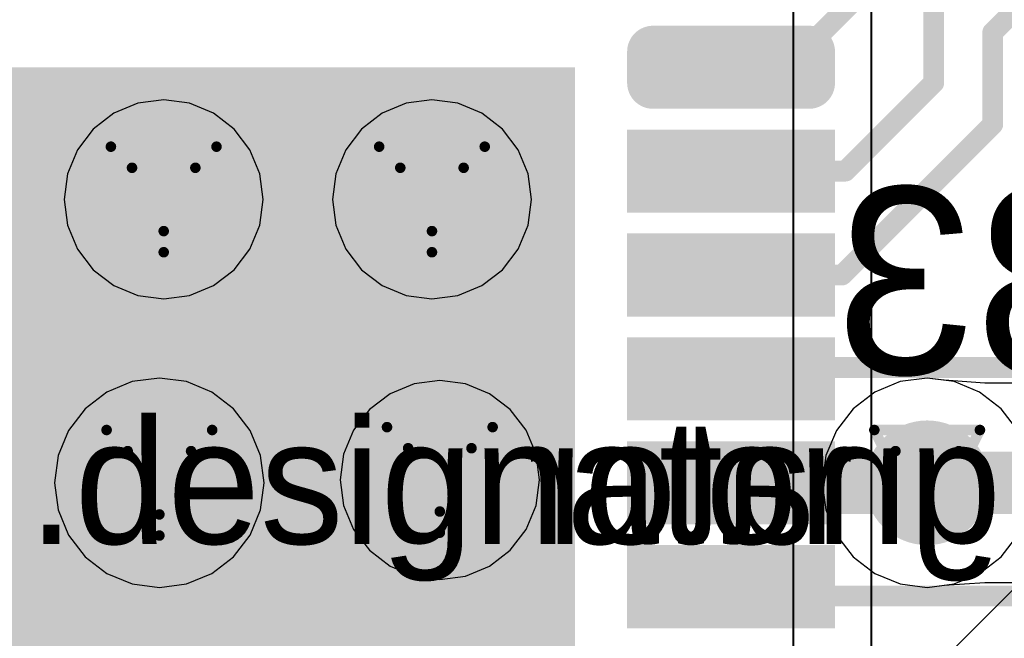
# Model space of a CAD drawing. Header units: millimetres. Extents: x 138 to 555, y 26 to 334.
# Tile 162 of 256: x 192.97 to 197.71, y 162.31 to 165.29. Entities that reach past the tile are written whole.
import ezdxf

# ---------------------------------------------------------------- set-up
doc = ezdxf.new("R2010")
doc.units = ezdxf.units.MM
for name, color, linetype in [('BottomLayer', 5, 'Continuous'), ('BottomOverlay', 54, 'Continuous'), ('DrillDrawing', 1, 'Continuous'), ('Mechanical20', 56, 'Continuous'), ('Mechanical27', 56, 'Continuous'), ('Mechanical30', 56, 'Continuous'), ('MidLayer1', 16, 'Continuous'), ('MidLayer2', 76, 'Continuous'), ('MidLayer3', 90, 'Continuous'), ('MidLayer4', 156, 'Continuous'), ('MultiLayer', 9, 'Continuous'), ('TopLayer', 1, 'Continuous'), ('TopPaste', 8, 'Continuous'), ('TopSolder', 216, 'Continuous'), ('ViaHoleLayer', 16, 'Continuous')]:
    doc.layers.add(name, color=color, linetype=linetype)

# ---------------------------------------------------------------- blocks, each defined once
blk = doc.blocks.new('ICC_QFN36_EPAD_6X6_P050_937')
at = {"layer": 'Mechanical20', "const_width": 0.00999998}
blk.add_lwpolyline([(3.4249995, 3.4249995), (-3.4249995, 3.4249995)], dxfattribs=at)
at = {"layer": 'Mechanical27', "const_width": 0.00999998}
blk.add_lwpolyline([(3.04999898, 3.04999898), (-3.04999898, 3.04999898)], dxfattribs=at)
at = {"layer": 'TopLayer', "const_width": 0.07500112}
for points in [[(-2.11250022, 3.12499756, 1), (-2.0374991, 3.12499756, 1)], [(-1.96250306, 3.12499756, 1), (-1.88750194, 3.12499756, 1)], [(-2.11250022, 2.3750016, 1), (-2.0374991, 2.3750016, 1)], [(-1.96250306, 2.3750016, 1), (-1.88750194, 2.3750016, 1)]]:
    blk.add_lwpolyline(points, format="xyb", close=True, dxfattribs=at)
at = {"layer": 'TopLayer'}
for points in [[(-1.9250025, 2.30000048), (-1.9250025, 3.19999868), (-2.07499966, 2.30000048), (-2.07499966, 3.19999868)], [(-1.34999984, 2.30000048), (-1.34999984, 3.19999868), (-1.64999924, 2.30000048), (-1.64999924, 3.19999868)], [(-0.85000084, 2.30000048), (-0.85000084, 3.19999868), (-1.15000024, 2.30000048), (-1.15000024, 3.19999868)], [(-0.3499993, 2.30000048), (-0.3499993, 3.19999868), (-0.6499986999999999, 2.30000048), (-0.6499986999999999, 3.19999868)], [(0.1499997, 2.30000048), (0.1499997, 3.19999868), (-0.1499997, 2.30000048), (-0.1499997, 3.19999868)], [(0.6499986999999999, 2.30000048), (0.6499986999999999, 3.19999868), (0.3499993, 2.30000048), (0.3499993, 3.19999868)], [(-1.85000138, 2.3750016), (-1.85000138, 3.12499756), (-2.15000078, 2.3750016), (-2.15000078, 3.12499756)], [(-1.94999864, -1.94999864), (1.94999864, -1.94999864), (-1.94999864, 1.94999864), (1.94999864, 1.94999864)]]:
    blk.add_solid(points, dxfattribs=at)
at = {"layer": 'TopPaste', "const_width": 0.07500112}
for points in [[(-2.11250022, 3.12499756, 1), (-2.0374991, 3.12499756, 1)], [(-1.96250306, 3.12499756, 1), (-1.88750194, 3.12499756, 1)], [(-2.11250022, 2.3750016, 1), (-2.0374991, 2.3750016, 1)], [(-1.96250306, 2.3750016, 1), (-1.88750194, 2.3750016, 1)]]:
    blk.add_lwpolyline(points, format="xyb", close=True, dxfattribs=at)
at = {"layer": 'TopPaste'}
for points in [[(-1.9250025, 2.30000048), (-1.9250025, 3.19999868), (-2.07499966, 2.30000048), (-2.07499966, 3.19999868)], [(-1.34999984, 2.30000048), (-1.34999984, 3.19999868), (-1.64999924, 2.30000048), (-1.64999924, 3.19999868)], [(-0.85000084, 2.30000048), (-0.85000084, 3.19999868), (-1.15000024, 2.30000048), (-1.15000024, 3.19999868)], [(-0.3499993, 2.30000048), (-0.3499993, 3.19999868), (-0.6499986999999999, 2.30000048), (-0.6499986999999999, 3.19999868)], [(0.1499997, 2.30000048), (0.1499997, 3.19999868), (-0.1499997, 2.30000048), (-0.1499997, 3.19999868)], [(0.6499986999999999, 2.30000048), (0.6499986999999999, 3.19999868), (0.3499993, 2.30000048), (0.3499993, 3.19999868)], [(-1.85000138, 2.3750016), (-1.85000138, 3.12499756), (-2.15000078, 2.3750016), (-2.15000078, 3.12499756)], [(-1.94999864, -1.94999864), (1.94999864, -1.94999864), (-1.94999864, 1.94999864), (1.94999864, 1.94999864)]]:
    blk.add_solid(points, dxfattribs=at)
at = {"layer": 'TopSolder', "const_width": 0.12500102}
for points in [[(-2.1374989, 3.12499756, 1), (-2.01250042, 3.12499756, 1)], [(-1.98750174, 3.12499756, 1), (-1.86250326, 3.12499756, 1)], [(-2.1374989, 2.3750016, 1), (-2.01250042, 2.3750016, 1)], [(-1.98750174, 2.3750016, 1), (-1.86250326, 2.3750016, 1)]]:
    blk.add_lwpolyline(points, format="xyb", close=True, dxfattribs=at)
at = {"layer": 'TopSolder'}
for points in [[(-1.9250025, 2.25000058), (-1.9250025, 3.24999858), (-2.07499966, 2.25000058), (-2.07499966, 3.24999858)], [(-1.29999994, 2.25000058), (-1.29999994, 3.24999858), (-1.69999914, 2.25000058), (-1.69999914, 3.24999858)], [(-0.80000094, 2.25000058), (-0.80000094, 3.24999858), (-1.20000014, 2.25000058), (-1.20000014, 3.24999858)], [(-0.2999994, 2.25000058), (-0.2999994, 3.24999858), (-0.6999985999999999, 2.25000058), (-0.6999985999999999, 3.24999858)], [(0.1999996, 2.25000058), (0.1999996, 3.24999858), (-0.1999996, 2.25000058), (-0.1999996, 3.24999858)], [(0.6999985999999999, 2.25000058), (0.6999985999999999, 3.24999858), (0.2999994, 2.25000058), (0.2999994, 3.24999858)], [(-1.80000148, 2.3750016), (-1.80000148, 3.12499756), (-2.20000068, 2.3750016), (-2.20000068, 3.12499756)], [(-1.99999854, -1.99999854), (1.99999854, -1.99999854), (-1.99999854, 1.99999854), (1.99999854, 1.99999854)]]:
    blk.add_solid(points, dxfattribs=at)

msp = doc.modelspace()

# ---------------------------------------------------------------- linework, layer by layer
at = {"layer": 'BottomLayer'}
for p, q in [((197.33864774, 163.56170742), (197.20812222, 163.54452432)), ((197.42104026, 163.55086162), (197.33864774, 163.56170742)), ((197.61545948, 163.53738946), (197.42104026, 163.55086162)), ((197.20812222, 163.54452432), (197.08648924, 163.49414088)), ((197.61546202, 163.53738692), (197.61545948, 163.53738946)), ((198.3861666, 163.53738692), (197.61546202, 163.53738692)), ((197.08648924, 163.49414088), (196.98204444, 163.41399626)), ((196.98204444, 163.41399626), (196.90189982, 163.30954892)), ((196.90189982, 163.30954892), (196.85151638, 163.18791848)), ((196.85151638, 163.18791848), (196.83433328, 163.05739296)), ((196.83433328, 163.05739296), (196.85151638, 162.92686744)), ((196.85151638, 162.92686744), (196.90189982, 162.805237)), ((196.90189982, 162.805237), (196.98204444, 162.70078966)), ((196.98204444, 162.70078966), (197.08648924, 162.62064504)), ((197.08648924, 162.62064504), (197.20812222, 162.5702616)), ((197.20812222, 162.5702616), (197.33864774, 162.5530785)), ((197.33864774, 162.5530785), (197.42103518, 162.5639243)), ((197.42103518, 162.5639243), (197.61545948, 162.5773863)), ((197.61545948, 162.5773863), (197.61546202, 162.57738376)), ((197.61546202, 162.57738376), (197.61546456, 162.57738884)), ((197.61546456, 162.57738884), (198.3861666, 162.57738884))]:
    msp.add_line(p, q, dxfattribs=at)
for points, const_width in [([(193.52866552, 164.4211469, 1), (193.80366624, 164.4211469, 1)], 0.27499818), ([(194.81910998, 164.4211469, 1), (195.0941107, 164.4211469, 1)], 0.27499818), ([(193.49545502, 163.05739296, 1), (193.79545442, 163.05739296, 1)], 0.2999994), ([(194.85690518, 163.07130708, 1), (195.1319059, 163.07130708, 1)], 0.27499818), ([(197.18864804, 163.05739296, 1), (197.48864744, 163.05739296, 1)], 0.2999994), ([(197.26364916, 163.05739296, 1), (197.41364632, 163.05739296, 1)], 0.1499997), ([(197.26366694, 163.05741074, 1), (197.4136641, 163.05741074, 1)], 0.1499997), ([(197.26366694, 163.05741074, 1), (197.4136641, 163.05741074, 1)], 0.1499997)]:
    msp.add_lwpolyline(points, format="xyb", close=True, dxfattribs=dict(at, const_width=const_width))
at = {"layer": 'BottomLayer', "const_width": 0.2999994}
for points in [[(197.33864774, 163.05739296), (197.33866552, 163.05741074)], [(197.33866552, 163.05741074), (198.07043698, 163.05741074)]]:
    msp.add_lwpolyline(points, dxfattribs=at)
at = {"layer": 'DrillDrawing', "const_width": 0.0508}
for points in [[(193.41216588, 164.6751469), (193.92016588, 164.6751469)], [(193.41216588, 164.6751469), (193.66616588, 164.1671469)], [(193.66616588, 164.1671469), (193.92016588, 164.6751469)], [(194.70261034, 164.6751469), (195.21061034, 164.6751469)], [(194.70261034, 164.6751469), (194.95661034, 164.1671469)], [(194.95661034, 164.1671469), (195.21061034, 164.6751469)], [(193.51376588, 164.5735469), (193.81856588, 164.5735469)], [(193.51376588, 164.5735469), (193.66616588, 164.2687469)], [(193.66616588, 164.2687469), (193.81856588, 164.5735469)], [(194.80421034, 164.5735469), (195.10901034, 164.5735469)], [(194.80421034, 164.5735469), (194.95661034, 164.2687469)], [(194.95661034, 164.2687469), (195.10901034, 164.5735469)], [(193.39145472, 163.31139296), (193.89945472, 163.31139296)], [(193.39145472, 163.31139296), (193.64545472, 162.80339296)], [(193.64545472, 162.80339296), (193.89945472, 163.31139296)], [(194.74040554, 163.32530708), (195.24840554, 163.32530708)], [(194.74040554, 163.32530708), (194.99440554, 162.81730708)], [(194.99440554, 162.81730708), (195.24840554, 163.32530708)], [(197.08464774, 163.31139296), (197.59264774, 163.31139296)], [(197.08464774, 163.31139296), (197.33864774, 162.80339296)], [(197.33864774, 162.80339296), (197.59264774, 163.31139296)], [(193.49305472, 163.20979296), (193.79785472, 163.20979296)], [(193.49305472, 163.20979296), (193.64545472, 162.90499296)], [(193.64545472, 162.90499296), (193.79785472, 163.20979296)], [(194.84200554, 163.22370708), (195.14680554, 163.22370708)], [(194.84200554, 163.22370708), (194.99440554, 162.91890708)], [(194.99440554, 162.91890708), (195.14680554, 163.22370708)], [(197.18624774, 163.20979296), (197.49104774, 163.20979296)], [(197.18624774, 163.20979296), (197.33864774, 162.90499296)], [(197.33864774, 162.90499296), (197.49104774, 163.20979296)]]:
    msp.add_lwpolyline(points, dxfattribs=at)
at = {"layer": 'DrillDrawing', "const_width": 0.0254}
for points in [[(193.39946588, 164.6751469, 1), (193.42486588, 164.6751469, 1)], [(193.39946588, 164.6751469, 1), (193.42486588, 164.6751469, 1)], [(193.90746588, 164.6751469, 1), (193.93286588, 164.6751469, 1)], [(193.90746588, 164.6751469, 1), (193.93286588, 164.6751469, 1)], [(194.68991034, 164.6751469, 1), (194.71531034, 164.6751469, 1)], [(194.68991034, 164.6751469, 1), (194.71531034, 164.6751469, 1)], [(195.19791034, 164.6751469, 1), (195.22331034, 164.6751469, 1)], [(195.19791034, 164.6751469, 1), (195.22331034, 164.6751469, 1)], [(193.50106588, 164.5735469, 1), (193.52646588, 164.5735469, 1)], [(193.50106588, 164.5735469, 1), (193.52646588, 164.5735469, 1)], [(193.80586588, 164.5735469, 1), (193.83126588, 164.5735469, 1)], [(193.80586588, 164.5735469, 1), (193.83126588, 164.5735469, 1)], [(194.79151034, 164.5735469, 1), (194.81691034, 164.5735469, 1)], [(194.79151034, 164.5735469, 1), (194.81691034, 164.5735469, 1)], [(195.09631034, 164.5735469, 1), (195.12171034, 164.5735469, 1)], [(195.09631034, 164.5735469, 1), (195.12171034, 164.5735469, 1)], [(193.65346588, 164.2687469, 1), (193.67886588, 164.2687469, 1)], [(193.65346588, 164.2687469, 1), (193.67886588, 164.2687469, 1)], [(194.94391034, 164.2687469, 1), (194.96931034, 164.2687469, 1)], [(194.94391034, 164.2687469, 1), (194.96931034, 164.2687469, 1)], [(193.65346588, 164.1671469, 1), (193.67886588, 164.1671469, 1)], [(193.65346588, 164.1671469, 1), (193.67886588, 164.1671469, 1)], [(194.94391034, 164.1671469, 1), (194.96931034, 164.1671469, 1)], [(194.94391034, 164.1671469, 1), (194.96931034, 164.1671469, 1)], [(193.37875472, 163.31139296, 1), (193.40415472, 163.31139296, 1)], [(193.37875472, 163.31139296, 1), (193.40415472, 163.31139296, 1)], [(193.88675472, 163.31139296, 1), (193.91215472, 163.31139296, 1)], [(193.88675472, 163.31139296, 1), (193.91215472, 163.31139296, 1)], [(194.72770554, 163.32530708, 1), (194.75310554, 163.32530708, 1)], [(194.72770554, 163.32530708, 1), (194.75310554, 163.32530708, 1)], [(195.23570554, 163.32530708, 1), (195.26110554, 163.32530708, 1)], [(195.23570554, 163.32530708, 1), (195.26110554, 163.32530708, 1)], [(197.07194774, 163.31139296, 1), (197.09734774, 163.31139296, 1)], [(197.07194774, 163.31139296, 1), (197.09734774, 163.31139296, 1)], [(197.57994774, 163.31139296, 1), (197.60534774, 163.31139296, 1)], [(197.57994774, 163.31139296, 1), (197.60534774, 163.31139296, 1)], [(193.48035472, 163.20979296, 1), (193.50575472, 163.20979296, 1)], [(193.48035472, 163.20979296, 1), (193.50575472, 163.20979296, 1)], [(193.78515472, 163.20979296, 1), (193.81055472, 163.20979296, 1)], [(193.78515472, 163.20979296, 1), (193.81055472, 163.20979296, 1)], [(194.82930554, 163.22370708, 1), (194.85470554, 163.22370708, 1)], [(194.82930554, 163.22370708, 1), (194.85470554, 163.22370708, 1)], [(195.13410554, 163.22370708, 1), (195.15950554, 163.22370708, 1)], [(195.13410554, 163.22370708, 1), (195.15950554, 163.22370708, 1)], [(197.17354774, 163.20979296, 1), (197.19894774, 163.20979296, 1)], [(197.17354774, 163.20979296, 1), (197.19894774, 163.20979296, 1)], [(197.47834774, 163.20979296, 1), (197.50374774, 163.20979296, 1)], [(197.47834774, 163.20979296, 1), (197.50374774, 163.20979296, 1)], [(194.98170554, 162.91890708, 1), (195.00710554, 162.91890708, 1)], [(194.98170554, 162.91890708, 1), (195.00710554, 162.91890708, 1)], [(193.63275472, 162.90499296, 1), (193.65815472, 162.90499296, 1)], [(193.63275472, 162.90499296, 1), (193.65815472, 162.90499296, 1)], [(197.32594774, 162.90499296, 1), (197.35134774, 162.90499296, 1)], [(197.32594774, 162.90499296, 1), (197.35134774, 162.90499296, 1)], [(194.98170554, 162.81730708, 1), (195.00710554, 162.81730708, 1)], [(194.98170554, 162.81730708, 1), (195.00710554, 162.81730708, 1)], [(193.63275472, 162.80339296, 1), (193.65815472, 162.80339296, 1)], [(193.63275472, 162.80339296, 1), (193.65815472, 162.80339296, 1)], [(197.32594774, 162.80339296, 1), (197.35134774, 162.80339296, 1)], [(197.32594774, 162.80339296, 1), (197.35134774, 162.80339296, 1)]]:
    msp.add_lwpolyline(points, format="xyb", close=True, dxfattribs=at)
at = {"layer": 'MidLayer1'}
msp.add_line((196.49016074, 161.2823165), (199.49682224, 164.2889653), dxfattribs=at)
for points, const_width in [([(193.52866552, 164.4211469, 1), (193.80366624, 164.4211469, 1)], 0.27499818), ([(194.81910998, 164.4211469, 1), (195.0941107, 164.4211469, 1)], 0.27499818), ([(193.49545502, 163.05739296, 1), (193.79545442, 163.05739296, 1)], 0.2999994), ([(194.85690518, 163.07130708, 1), (195.1319059, 163.07130708, 1)], 0.27499818), ([(197.18864804, 163.05739296, 1), (197.48864744, 163.05739296, 1)], 0.2999994)]:
    msp.add_lwpolyline(points, format="xyb", close=True, dxfattribs=dict(at, const_width=const_width))
at = {"layer": 'MidLayer2'}
for p, q in [((197.33864774, 163.56170742), (197.20812222, 163.54452432)), ((197.46917326, 163.54452432), (197.33864774, 163.56170742)), ((197.20812222, 163.54452432), (197.08648924, 163.49414088)), ((197.59080624, 163.49414088), (197.46917326, 163.54452432)), ((197.08648924, 163.49414088), (196.98204444, 163.41399626)), ((197.69525104, 163.41399626), (197.59080624, 163.49414088)), ((196.98204444, 163.41399626), (196.90189982, 163.30954892)), ((197.77539566, 163.30954892), (197.69525104, 163.41399626)), ((196.90189982, 163.30954892), (196.85151638, 163.18791848)), ((196.85151638, 163.18791848), (196.83433328, 163.05739296)), ((196.83433328, 163.05739296), (196.85151638, 162.92686744)), ((196.85151638, 162.92686744), (196.90189982, 162.805237)), ((196.90189982, 162.805237), (196.98204444, 162.70078966)), ((197.69525104, 162.70078966), (197.77539566, 162.805237)), ((196.98204444, 162.70078966), (197.08648924, 162.62064504)), ((197.59080624, 162.62064504), (197.69525104, 162.70078966)), ((197.08648924, 162.62064504), (197.20812222, 162.5702616)), ((197.46917326, 162.5702616), (197.59080624, 162.62064504)), ((197.20812222, 162.5702616), (197.33864774, 162.5530785)), ((197.33864774, 162.5530785), (197.46917326, 162.5702616))]:
    msp.add_line(p, q, dxfattribs=at)
for points, const_width in [([(193.52866552, 164.4211469, 1), (193.80366624, 164.4211469, 1)], 0.27499818), ([(194.81910998, 164.4211469, 1), (195.0941107, 164.4211469, 1)], 0.27499818), ([(193.49545502, 163.05739296, 1), (193.79545442, 163.05739296, 1)], 0.2999994), ([(194.85690518, 163.07130708, 1), (195.1319059, 163.07130708, 1)], 0.27499818), ([(197.18864804, 163.05739296, 1), (197.48864744, 163.05739296, 1)], 0.2999994)]:
    msp.add_lwpolyline(points, format="xyb", close=True, dxfattribs=dict(at, const_width=const_width))
at = {"layer": 'MidLayer3'}
for p, q in [((197.33864774, 163.56170742), (197.20812222, 163.54452432)), ((197.46917326, 163.54452432), (197.33864774, 163.56170742)), ((197.20812222, 163.54452432), (197.08648924, 163.49414088)), ((197.59080624, 163.49414088), (197.46917326, 163.54452432)), ((197.08648924, 163.49414088), (196.98204444, 163.41399626)), ((197.69525104, 163.41399626), (197.59080624, 163.49414088)), ((196.98204444, 163.41399626), (196.90189982, 163.30954892)), ((197.77539566, 163.30954892), (197.69525104, 163.41399626)), ((196.90189982, 163.30954892), (196.85151638, 163.18791848)), ((196.85151638, 163.18791848), (196.83433328, 163.05739296)), ((196.83433328, 163.05739296), (196.85151638, 162.92686744)), ((196.85151638, 162.92686744), (196.90189982, 162.805237)), ((196.90189982, 162.805237), (196.98204444, 162.70078966)), ((197.69525104, 162.70078966), (197.77539566, 162.805237)), ((196.98204444, 162.70078966), (197.08648924, 162.62064504)), ((197.59080624, 162.62064504), (197.69525104, 162.70078966)), ((197.08648924, 162.62064504), (197.20812222, 162.5702616)), ((197.46917326, 162.5702616), (197.59080624, 162.62064504)), ((197.20812222, 162.5702616), (197.33864774, 162.5530785)), ((197.33864774, 162.5530785), (197.46917326, 162.5702616))]:
    msp.add_line(p, q, dxfattribs=at)
for points, const_width in [([(193.52866552, 164.4211469, 1), (193.80366624, 164.4211469, 1)], 0.27499818), ([(194.81910998, 164.4211469, 1), (195.0941107, 164.4211469, 1)], 0.27499818), ([(193.49545502, 163.05739296, 1), (193.79545442, 163.05739296, 1)], 0.2999994), ([(194.85690518, 163.07130708, 1), (195.1319059, 163.07130708, 1)], 0.27499818), ([(197.18864804, 163.05739296, 1), (197.48864744, 163.05739296, 1)], 0.2999994)]:
    msp.add_lwpolyline(points, format="xyb", close=True, dxfattribs=dict(at, const_width=const_width))
at = {"layer": 'MidLayer4'}
for p, q in [((193.54216562, 164.88391966), (193.42661848, 164.83605844)), ((193.66616588, 164.90024424), (193.54216562, 164.88391966)), ((193.79016614, 164.88391966), (193.66616588, 164.90024424)), ((193.90571328, 164.83605844), (193.79016614, 164.88391966)), ((194.83261008, 164.88391966), (194.7170604, 164.83605844)), ((194.95661034, 164.90024424), (194.83261008, 164.88391966)), ((195.0806106, 164.88391966), (194.95661034, 164.90024424)), ((195.19616028, 164.83605844), (195.0806106, 164.88391966)), ((193.42661848, 164.83605844), (193.32739338, 164.7599194)), ((194.00493838, 164.7599194), (193.90571328, 164.83605844)), ((194.7170604, 164.83605844), (194.61783784, 164.7599194)), ((195.29538284, 164.7599194), (195.19616028, 164.83605844)), ((193.32739338, 164.7599194), (193.25125434, 164.66069684)), ((194.08107742, 164.66069684), (194.00493838, 164.7599194)), ((194.61783784, 164.7599194), (194.5416988, 164.66069684)), ((195.37152188, 164.66069684), (195.29538284, 164.7599194)), ((193.25125434, 164.66069684), (193.20339312, 164.54514716)), ((194.12893864, 164.54514716), (194.08107742, 164.66069684)), ((194.5416988, 164.66069684), (194.49383758, 164.54514716)), ((195.4193831, 164.54514716), (195.37152188, 164.66069684)), ((193.20339312, 164.54514716), (193.18706854, 164.4211469)), ((194.14526322, 164.4211469), (194.12893864, 164.54514716)), ((194.49383758, 164.54514716), (194.477513, 164.4211469)), ((195.43570768, 164.4211469), (195.4193831, 164.54514716)), ((193.18706854, 164.4211469), (193.20339312, 164.29714664)), ((194.12893864, 164.29714664), (194.14526322, 164.4211469)), ((194.477513, 164.4211469), (194.49383758, 164.29714664)), ((195.4193831, 164.29714664), (195.43570768, 164.4211469)), ((193.20339312, 164.29714664), (193.25125434, 164.18159696)), ((194.08107742, 164.18159696), (194.12893864, 164.29714664)), ((194.49383758, 164.29714664), (194.5416988, 164.18159696)), ((195.37152188, 164.18159696), (195.4193831, 164.29714664)), ((193.25125434, 164.18159696), (193.32739338, 164.0823744)), ((194.00493838, 164.0823744), (194.08107742, 164.18159696)), ((194.5416988, 164.18159696), (194.61783784, 164.0823744)), ((195.29538284, 164.0823744), (195.37152188, 164.18159696)), ((193.32739338, 164.0823744), (193.42661848, 164.00623536)), ((193.90571328, 164.00623536), (194.00493838, 164.0823744)), ((194.61783784, 164.0823744), (194.7170604, 164.00623536)), ((195.19616028, 164.00623536), (195.29538284, 164.0823744)), ((193.42661848, 164.00623536), (193.54216562, 163.95837414)), ((193.79016614, 163.95837414), (193.90571328, 164.00623536)), ((194.7170604, 164.00623536), (194.83261008, 163.95837414)), ((195.0806106, 163.95837414), (195.19616028, 164.00623536)), ((193.54216562, 163.95837414), (193.66616588, 163.94204956)), ((193.66616588, 163.94204956), (193.79016614, 163.95837414)), ((194.83261008, 163.95837414), (194.95661034, 163.94204956)), ((194.95661034, 163.94204956), (195.0806106, 163.95837414)), ((193.64545472, 163.56170742), (193.5149292, 163.54452432)), ((193.77598024, 163.54452432), (193.64545472, 163.56170742)), ((194.99440554, 163.55040442), (194.87040528, 163.53407984)), ((195.1184058, 163.53407984), (194.99440554, 163.55040442)), ((193.5149292, 163.54452432), (193.39329876, 163.49414088)), ((193.89761068, 163.49414088), (193.77598024, 163.54452432)), ((194.87040528, 163.53407984), (194.7548556, 163.48621862)), ((195.23395548, 163.48621862), (195.1184058, 163.53407984)), ((193.39329876, 163.49414088), (193.28885142, 163.41399626)), ((194.00205802, 163.41399626), (193.89761068, 163.49414088)), ((194.7548556, 163.48621862), (194.65563304, 163.41007958)), ((195.33317804, 163.41007958), (195.23395548, 163.48621862)), ((193.28885142, 163.41399626), (193.2087068, 163.30954892)), ((194.08220264, 163.30954892), (194.00205802, 163.41399626)), ((194.65563304, 163.41007958), (194.579494, 163.31085448)), ((195.40931708, 163.31085448), (195.33317804, 163.41007958)), ((193.2087068, 163.30954892), (193.15832336, 163.18791848)), ((194.13258608, 163.18791848), (194.08220264, 163.30954892)), ((194.579494, 163.31085448), (194.53163278, 163.19530734)), ((195.4571783, 163.19530734), (195.40931708, 163.31085448)), ((193.15832336, 163.18791848), (193.14114026, 163.05739296)), ((194.14976918, 163.05739296), (194.13258608, 163.18791848)), ((194.53163278, 163.19530734), (194.5153082, 163.07130708)), ((195.47350288, 163.07130708), (195.4571783, 163.19530734)), ((193.14114026, 163.05739296), (193.15832336, 162.92686744)), ((194.13258608, 162.92686744), (194.14976918, 163.05739296)), ((194.5153082, 163.07130708), (194.53163278, 162.94730682)), ((195.4571783, 162.94730682), (195.47350288, 163.07130708)), ((194.53163278, 162.94730682), (194.579494, 162.83175968)), ((195.40931708, 162.83175968), (195.4571783, 162.94730682)), ((193.15832336, 162.92686744), (193.2087068, 162.805237)), ((194.08220264, 162.805237), (194.13258608, 162.92686744)), ((193.2087068, 162.805237), (193.28885142, 162.70078966)), ((194.00205802, 162.70078966), (194.08220264, 162.805237)), ((194.579494, 162.83175968), (194.65563304, 162.73253458)), ((195.33317804, 162.73253458), (195.40931708, 162.83175968)), ((193.28885142, 162.70078966), (193.39329876, 162.62064504)), ((193.89761068, 162.62064504), (194.00205802, 162.70078966)), ((194.65563304, 162.73253458), (194.7548556, 162.65639554)), ((195.23395548, 162.65639554), (195.33317804, 162.73253458)), ((194.7548556, 162.65639554), (194.87040528, 162.60853432)), ((195.1184058, 162.60853432), (195.23395548, 162.65639554)), ((193.39329876, 162.62064504), (193.5149292, 162.5702616)), ((193.77598024, 162.5702616), (193.89761068, 162.62064504)), ((194.87040528, 162.60853432), (194.99440554, 162.59220974)), ((194.99440554, 162.59220974), (195.1184058, 162.60853432)), ((193.5149292, 162.5702616), (193.64545472, 162.5530785)), ((193.64545472, 162.5530785), (193.77598024, 162.5702616))]:
    msp.add_line(p, q, dxfattribs=at)
for points, const_width in [([(193.52866552, 164.4211469, 1), (193.80366624, 164.4211469, 1)], 0.27499818), ([(194.81910998, 164.4211469, 1), (195.0941107, 164.4211469, 1)], 0.27499818), ([(193.49545502, 163.05739296, 1), (193.79545442, 163.05739296, 1)], 0.2999994), ([(194.85690518, 163.07130708, 1), (195.1319059, 163.07130708, 1)], 0.27499818), ([(197.18864804, 163.05739296, 1), (197.48864744, 163.05739296, 1)], 0.2999994)]:
    msp.add_lwpolyline(points, format="xyb", close=True, dxfattribs=dict(at, const_width=const_width))
at = {"layer": 'MultiLayer'}
for points, const_width in [([(193.52866552, 164.4211469, 1), (193.80366624, 164.4211469, 1)], 0.27499818), ([(194.81910998, 164.4211469, 1), (195.0941107, 164.4211469, 1)], 0.27499818), ([(193.49545502, 163.05739296, 1), (193.79545442, 163.05739296, 1)], 0.2999994), ([(194.85690518, 163.07130708, 1), (195.1319059, 163.07130708, 1)], 0.27499818), ([(197.18864804, 163.05739296, 1), (197.48864744, 163.05739296, 1)], 0.2999994)]:
    msp.add_lwpolyline(points, format="xyb", close=True, dxfattribs=dict(at, const_width=const_width))
at = {"layer": 'TopLayer'}
for points, const_width in [([(197.37045616, 164.98239038), (197.37045616, 167.73238996)], 0.0999998), ([(197.65427576, 165.22555982), (198.17630418, 165.74758824)], 0.0999998), ([(196.66536994, 165.05738896), (197.0261617, 165.41818072)], 0.0999998), ([(197.65427576, 164.7825508), (197.65427576, 165.22555982)], 0.0999998), ([(196.39546192, 165.05738896), (196.66536994, 165.05738896)], 0.0999998), ([(196.94545574, 164.55738996), (197.37045616, 164.98239038)], 0.0999998), ([(196.92911592, 164.05739096), (197.65427576, 164.7825508)], 0.0999998), ([(196.39545938, 164.55738996), (196.94545574, 164.55738996)], 0.0999998), ([(196.39546192, 164.05739096), (196.92911592, 164.05739096)], 0.0999998), ([(196.39546192, 163.55736656), (196.45048848, 163.61239312)], 0.0999998), ([(196.45048848, 163.61239312), (198.17630418, 163.61239312)], 0.0999998), ([(196.39546192, 163.05739296), (197.33864774, 163.05739296)], 0.2999994), ([(196.39546192, 162.55736856), (196.4403742, 162.51245628)], 0.0999998), ([(196.4403742, 162.51245628), (198.17630418, 162.51245628)], 0.0999998)]:
    msp.add_lwpolyline(points, dxfattribs=dict(at, const_width=const_width))
for points, const_width in [([(197.62927708, 165.22555982, 1), (197.67927444, 165.22555982, 1)], 0.0499999), ([(197.62927708, 165.22555982, 1), (197.67927444, 165.22555982, 1)], 0.0499999), ([(196.37046324, 165.05738896, 1), (196.4204606, 165.05738896, 1)], 0.0499999), ([(196.64037126, 165.05738896, 1), (196.69036862, 165.05738896, 1)], 0.0499999), ([(196.64037126, 165.05738896, 1), (196.69036862, 165.05738896, 1)], 0.0499999), ([(197.34545748, 164.98239038, 1), (197.39545484, 164.98239038, 1)], 0.0499999), ([(197.34545748, 164.98239038, 1), (197.39545484, 164.98239038, 1)], 0.0499999), ([(197.62927708, 164.7825508, 1), (197.67927444, 164.7825508, 1)], 0.0499999), ([(197.62927708, 164.7825508, 1), (197.67927444, 164.7825508, 1)], 0.0499999), ([(193.52866552, 164.4211469, 1), (193.80366624, 164.4211469, 1)], 0.27499818), ([(194.81910998, 164.4211469, 1), (195.0941107, 164.4211469, 1)], 0.27499818), ([(196.3704607, 164.55738996, 1), (196.42045806, 164.55738996, 1)], 0.0499999), ([(196.92045706, 164.55738996, 1), (196.97045442, 164.55738996, 1)], 0.0499999), ([(196.92045706, 164.55738996, 1), (196.97045442, 164.55738996, 1)], 0.0499999), ([(196.37046324, 164.05739096, 1), (196.4204606, 164.05739096, 1)], 0.0499999), ([(196.90411724, 164.05739096, 1), (196.9541146, 164.05739096, 1)], 0.0499999), ([(196.90411724, 164.05739096, 1), (196.9541146, 164.05739096, 1)], 0.0499999), ([(196.4254898, 163.61239312, 1), (196.47548716, 163.61239312, 1)], 0.0499999), ([(196.4254898, 163.61239312, 1), (196.47548716, 163.61239312, 1)], 0.0499999), ([(196.37046324, 163.55736656, 1), (196.4204606, 163.55736656, 1)], 0.0499999), ([(193.49545502, 163.05739296, 1), (193.79545442, 163.05739296, 1)], 0.2999994), ([(194.85690518, 163.07130708, 1), (195.1319059, 163.07130708, 1)], 0.27499818), ([(197.18864804, 163.05739296, 1), (197.48864744, 163.05739296, 1)], 0.2999994), ([(196.32046334, 163.05739296, 1), (196.4704605, 163.05739296, 1)], 0.1499997), ([(197.26364916, 163.05739296, 1), (197.41364632, 163.05739296, 1)], 0.1499997), ([(196.37046324, 162.55736856, 1), (196.4204606, 162.55736856, 1)], 0.0499999), ([(196.41537552, 162.51245628, 1), (196.46537288, 162.51245628, 1)], 0.0499999), ([(196.41537552, 162.51245628, 1), (196.46537288, 162.51245628, 1)], 0.0499999)]:
    msp.add_lwpolyline(points, format="xyb", close=True, dxfattribs=dict(at, const_width=const_width))
at = {"layer": 'ViaHoleLayer', "const_width": 0.1499997}
for points in [[(193.5911673, 164.4211469, 1), (193.74116446, 164.4211469, 1)], [(194.88161176, 164.4211469, 1), (195.03160892, 164.4211469, 1)], [(194.91940696, 163.07130708, 1), (195.06940412, 163.07130708, 1)], [(193.57045614, 163.05739296, 1), (193.7204533, 163.05739296, 1)], [(197.26364916, 163.05739296, 1), (197.41364632, 163.05739296, 1)]]:
    msp.add_lwpolyline(points, format="xyb", close=True, dxfattribs=at)

# ---------------------------------------------------------------- block references
at = {"rotation": 270}
msp.add_blockref('ICC_QFN36_EPAD_6X6_P050_937', (193.6454598, 163.05739042), dxfattribs=at)

# ---------------------------------------------------------------- texts
at = {"layer": 'BottomOverlay', "text_generation_flag": 2}
msp.add_text('C133', height=0.90000074, dxfattribs=at).set_placement((199.77706298, 163.5806101))
at = {"layer": 'Mechanical27'}
msp.add_text('.designator', height=0.5999987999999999, dxfattribs=at).set_placement((193.0146, 162.7632))
at = {"layer": 'Mechanical30', "text_generation_flag": 2}
msp.add_text('.designator', height=0.5999987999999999, dxfattribs=at).set_placement((199.39, 162.7632))

doc.saveas('drawing.dxf')
